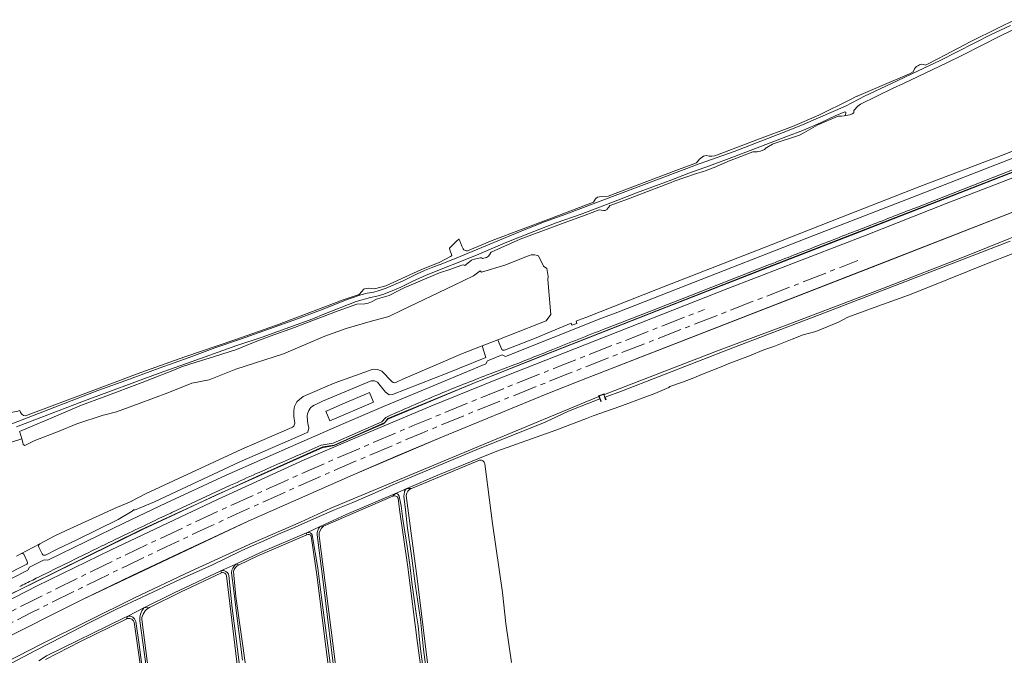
# Model space of a CAD drawing. Header units: metres. Extents: x 92650 to 117222, y 425801 to 461092.
# Tile 145 of 146: x 115754 to 116159, y 427469 to 427731. Entities that reach past the tile are written whole.
import ezdxf

# ---------------------------------------------------------------- set-up
doc = ezdxf.new("R2010")
doc.units = ezdxf.units.M
doc.linetypes.add('AM-AS-SO', pattern=[16, 10, -2, 2, -2])
for name, color, linetype, lineweight in [('B-WE-AM-AS_SPOOR_TREIN-G', 253, 'AM-AS-SO', 15), ('B-WE-GR-GRAS-GV', 253, 'CONTINUOUS', 15), ('B-WE-GR-GROENVOORZIENING-GV', 253, 'CONTINUOUS', 15), ('B-WE-IE-TERREINAFSCHEIDING_KUNSTMATIG_HEKWERK-G', 253, 'IE-TERREINAFSCHEIDING_KUNSTMATIG-SO', 15), ('B-WE-KW-KUNSTWERK_GELUIDSWERING_SCHERM-G', 253, 'CONTINUOUS', 15), ('B-WE-OG-TERREIN_OEVER-GV', 253, 'CONTINUOUS', 15), ('B-WE-OG-WATER-GV', 253, 'CONTINUOUS', 15), ('B-WE-OG-WEG-GV', 253, 'CONTINUOUS', 15), ('B-WE-VH-GESLOTENVERHARDING-GV', 253, 'CONTINUOUS', 15), ('B-WE-VH-HALFVERHARDING-GV', 253, 'CONTINUOUS', 15), ('B-WE-VH-ONVERHARD-GV', 253, 'CONTINUOUS', 15)]:
    doc.layers.add(name, color=color, linetype=linetype, lineweight=lineweight)
doc.linetypes.add('IE-TERREINAFSCHEIDING_KUNSTMATIG-SO', pattern='A,4,[82,NLCS.SHX,S=0.75,R=90,X=0,Y=0],4,-2', length=10)

msp = doc.modelspace()

# ---------------------------------------------------------------- linework, layer by layer
at = {"layer": 'B-WE-AM-AS_SPOOR_TREIN-G', "transparency": 33554687, "flags": 128}
for points in [[(111699.483, 427395.546), (111729.431, 427385.913), (112804.861, 427037.907), (112908.978, 427004.286), (112917.044, 427001.741), (112985.209, 426979.608), (113017.844, 426969.128), (113053.799, 426957.763), (113076.59, 426950.793), (113101.8, 426943.381), (113125.813, 426936.477), (113135.774, 426933.685), (113153.614, 426928.857), (113183.137, 426921.118), (113198.047, 426917.301), (113214.291, 426913.332), (113240.601, 426907.152), (113263.638, 426901.964), (113279.689, 426898.468), (113302.617, 426893.685), (113327.18, 426888.848), (113353.928, 426883.697), (113363.984, 426881.89), (113376.232, 426879.739), (113402.415, 426875.351), (113430.681, 426870.969), (113442.992, 426869.177), (113460.008, 426866.76), (113487.354, 426863.155), (113501.87, 426861.342), (113526.256, 426858.519), (113547.931, 426856.163), (113570.771, 426853.958), (113589.055, 426852.333), (113607.69, 426850.806), (113628.317, 426849.278), (113645.983, 426848.124), (113666.986, 426846.883), (113689.998, 426845.732), (113716.165, 426844.698), (113727.361, 426844.356), (113752.532, 426843.712), (113775.793, 426843.369), (113797.587, 426843.23), (113829.739, 426843.465), (113845.789, 426843.678), (113861.239, 426843.986), (113884.387, 426844.65), (113911.064, 426845.706), (113940.081, 426847.03), (113984.131, 426849.481), (113991.357, 426850), (114315.135, 426869.272), (114339.318, 426870.602), (114367.423, 426872.367), (114399.458, 426874.536), (114412.66, 426875.556), (114438.815, 426877.641), (114451.345, 426878.748), (114478.566, 426881.421), (114497.3, 426883.459), (114525.185, 426886.936), (114543.938, 426889.51), (114563.937, 426892.514), (114579.941, 426895.15), (114602.646, 426899.093), (114621.898, 426902.713), (114640.176, 426906.313), (114660.988, 426910.645), (114686.397, 426916.383), (114714.474, 426923.091), (114743.965, 426930.738), (114764.936, 426936.566), (114787.464, 426943.082), (114818.673, 426952.667), (114835.404, 426958.131), (114857.42, 426965.534), (114875.96, 426972.027), (114898.606, 426980.337), (114907.122, 426983.521), (114942.888, 426997.497), (114968.943, 427008.378), (114987.098, 427016.256), (115005.199, 427024.306), (115024.446, 427033.208), (115046.83, 427043.873), (115057.294, 427049.017), (115084.495, 427062.777), (115091.361, 427066.36), (115116.054, 427079.526), (115141.36, 427093.6), (115156.689, 427102.379), (115165.094, 427107.293), (115177.175, 427114.466), (115196.602, 427126.296), (115216.359, 427138.696), (115237.391, 427152.291), (115257.702, 427165.811), (115280.215, 427181.2), (115300.901, 427195.618), (115321.022, 427209.863), (115432.763, 427290.215), (115440.768, 427295.883), (115449.234, 427301.835), (115471.874, 427317.458), (115492.455, 427331.346), (115510.31, 427343.18), (115525.502, 427353.072), (115552.371, 427370.178), (115579.43, 427386.977), (115607.971, 427404.141), (115624.196, 427413.648), (115646.336, 427426.396), (115666.835, 427437.918), (115686.379, 427448.756), (115704.96, 427458.759), (115725.44, 427469.571), (115742.137, 427478.221), (115758.8, 427486.728), (115779.345, 427496.923), (115798.608, 427506.295), (115814.199, 427513.755), (115831.49, 427521.861), (115844.85, 427528.016), (115859.619, 427534.681), (115879.159, 427543.35), (115893.364, 427549.531), (115919.359, 427560.585), (115940.628, 427569.371), (115979, 427584.761), (116028.463, 427604.166), (116098.773, 427631.574)], [(111701.1, 427399.437), (112937.096, 426999.53), (113024.665, 426971.302), (113062.185, 426959.557), (113077.296, 426954.917), (113094.999, 426949.645), (113124.038, 426941.283), (113146.323, 426935.124), (113171.08, 426928.509), (113196.837, 426921.928), (113205.62, 426919.76), (113235.659, 426912.586), (113252.611, 426908.684), (113278.355, 426903.048), (113306.131, 426897.245), (113333.273, 426891.937), (113356.655, 426887.587), (113402.187, 426879.685), (113450.413, 426872.371), (113478.768, 426868.499), (113491.796, 426866.796), (113506.104, 426865.046), (113526.682, 426862.672), (113563.387, 426858.868), (113587.221, 426856.7), (113610.706, 426854.791), (113622.764, 426853.895), (113649.433, 426852.111), (113672.253, 426850.793), (113696.949, 426849.631), (113732.516, 426848.411), (113758.576, 426847.804), (113798.265, 426847.457), (113812.753, 426847.472), (113839.264, 426847.712), (113866.215, 426848.238), (113878.212, 426848.631), (113930.114, 426850.793), (113992.263, 426854.202), (114285.473, 426871.707), (114314.692, 426873.562), (114327.037, 426874.193), (114375.652, 426877.266), (114415.041, 426880.014), (114440.79, 426882.119), (114462.699, 426884.129), (114486.07, 426886.526), (114506.655, 426888.905), (114525.167, 426891.23), (114547.07, 426894.264), (114568.83, 426897.614), (114590.662, 426901.262), (114621.317, 426906.804), (114643.486, 426911.216), (114668.486, 426916.565), (114681.418, 426919.499), (114701.607, 426924.239), (114734.905, 426932.637), (114756.28, 426938.423), (114770.903, 426942.548), (114790.264, 426948.254), (114806.01, 426953.036), (114831.902, 426961.245), (114839.355, 426963.729), (114846.497, 426966.217), (114852.5, 426968.126), (114877.856, 426977.14), (114892.894, 426982.661), (114897.518, 426984.288), (114924.093, 426994.486), (114949.692, 427004.841), (114962.978, 427010.39), (114990.365, 427022.266), (115014.002, 427032.961), (115026.186, 427038.637), (115048.123, 427049.176), (115059.037, 427054.56), (115073.765, 427062.001), (115087.392, 427069.034), (115099.65, 427075.505), (115125.64, 427089.621), (115139.372, 427097.324), (115154.573, 427106.03), (115165.857, 427112.617), (115185.955, 427124.696), (115198.431, 427132.357), (115222.338, 427147.512), (115244.979, 427162.371), (115267.203, 427177.349), (115289.828, 427192.984), (115299.593, 427199.833), (115324.587, 427217.589), (115435.804, 427297.423), (115465.834, 427318.333), (115482.224, 427329.5), (115493.269, 427336.855), (115533.14, 427362.932), (115565.2, 427383.133), (115594.042, 427400.721), (115618.184, 427415.036), (115646.529, 427431.369), (115672.366, 427445.84), (115684.477, 427452.503), (115703.395, 427462.714), (115718.562, 427470.74), (115739.168, 427481.446), (115758.878, 427491.47), (115788.333, 427506.027), (115806.425, 427514.738), (115835.862, 427528.527), (115860.945, 427539.888), (115882.786, 427549.543), (115916.541, 427563.965), (115952.829, 427578.849), (115977.374, 427588.639), (116035.611, 427611.427)]]:
    msp.add_lwpolyline(points, dxfattribs=at)
at = {"layer": 'B-WE-GR-GRAS-GV', "transparency": 33554687, "flags": 128}
for points in [[(116193.55, 427680.093), (116058.833, 427627.675), (115972.935, 427593.996), (115941.734, 427581.462), (115905.388, 427566.52), (115904.126, 427564.955), (115883.297, 427555.642), (115878.683, 427554.948), (115852.999, 427543.412), (115803.793, 427520.792), (115746.904, 427492.705), (115720.684, 427479.079), (115699.44, 427467.965), (115675.079, 427454.678), (115652.231, 427442.046), (115642.949, 427436.783), (115619.971, 427423.459), (115596.164, 427409.313), (115566.713, 427391.521), (115537.679, 427373.337)], [(115545.574, 427376.308), (115569.836, 427391.422), (115591.871, 427404.858), (115613.516, 427417.573), (115648.427, 427437.878), (115669.412, 427449.441), (115709.062, 427470.951), (115761.158, 427497.777), (115791.633, 427512.582), (115835.272, 427533.281), (115871.016, 427549.577), (115890.84, 427558.122), (115923.047, 427571.625), (115949.745, 427582.433), (115986.356, 427596.951), (116045.296, 427620.091), (116102.15, 427642.068), (116135.044, 427655.091), (116155.27, 427662.835), (116193.317, 427677.566)], [(116173.958, 427656.025), (115985.049, 427582.338), (115970.47, 427576.548), (115927.843, 427559.067), (115891.113, 427543.464), (115847.976, 427524.366), (115779.748, 427492.092), (115742.824, 427473.547), (115696.388, 427449.061), (115652.204, 427424.598), (115615.726, 427403.506), (115565.139, 427372.759), (115515.181, 427340.899)], [(115743.523, 427463.811), (115763.136, 427473.9), (115801.243, 427492.813), (115824.334, 427503.744), (115849.812, 427515.361), (115869.478, 427523.978), (115881.938, 427529.704), (115945.972, 427556.491), (115992.207, 427575.671), (115992.106, 427575.963), (115994.345, 427576.74), (115994.444, 427576.455), (116041.61, 427594.647), (116069.666, 427605.065), (116108.619, 427619.927), (116143.759, 427633.663), (116178.483, 427647.666)], [(115752.68, 427510), (115754.496, 427510.947), (115762.228, 427515.02), (115768.203, 427518.188), (115773.109, 427520.5), (115793.258, 427529.656), (115794.164, 427530.063), (115799.117, 427532.125), (115800.047, 427532.5), (115800.008, 427532.594), (115805.961, 427535.781), (115845.328, 427554), (115865.945, 427562.906), (115866.164, 427563), (115866.789, 427563.469), (115867.086, 427564.656), (115866.664, 427567.344), (115866.766, 427569.844), (115867.047, 427571.531), (115867.93, 427573.406), (115869.086, 427574.375), (115870.531, 427575.563), (115883.266, 427581.156), (115898.898, 427586.719), (115899.883, 427586.906), (115901.148, 427586.75), (115902.93, 427586.094), (115907.047, 427581.813), (115907.555, 427581.375), (115908.242, 427581.313), (115909.172, 427581.719), (115911.547, 427582.719), (115936.156, 427593.281), (115944.211, 427596.438), (115950.625, 427598.938), (115967.297, 427605.469), (115970.575, 427606.745), (115972.385, 427609.325), (115972.328, 427610.938), (115971.227, 427623.813), (115971.336, 427624.938), (115970.789, 427628.25), (115969.387, 427629.209), (115967.315, 427633.504)], [(115963.634, 427633.691), (115961.689, 427632.967), (115953.977, 427629.794), (115943.93, 427626.826)], [(115943.33, 427627.334), (115940.672, 427625.205), (115932.637, 427621.406), (115910.872, 427611.007), (115905.757, 427608.481), (115898.127, 427606.468), (115888.283, 427603.567), (115879.42, 427600.487), (115862.537, 427593.14), (115842.875, 427586.888), (115831.956, 427582.435), (115824.743, 427581.092), (115814.832, 427577.142), (115803.115, 427572.765), (115793.771, 427569.253), (115788.977, 427568.044), (115788.25, 427567.984), (115777.499, 427564.39), (115770.229, 427561.332), (115760.127, 427557.526), (115756.012, 427555.533), (115755.43, 427555.938), (115755.227, 427556.672), (115754.803, 427558.208), (115750.194, 427556.699)], [(115943.155, 427549.368), (115915.188, 427537.796)], [(115956.226, 427466.194), (115953.985, 427482.175), (115952.527, 427494.934), (115948.469, 427523.32), (115945.244, 427547.912)], [(115907.429, 427534.6), (115878.919, 427522.251)], [(115977.227, 427021.489), (115973.867, 427043.563), (115970.711, 427067.75), (115966.713, 427094.661), (115963.641, 427120.418), (115961.078, 427138.875), (115959.328, 427150.656), (115958.707, 427161.146), (115957.198, 427172.355), (115954.305, 427194.281), (115951.756, 427216.937), (115948.305, 427243.25), (115943.73, 427277.442), (115939.945, 427309.531), (115936.211, 427334.906), (115931.874, 427364.281), (115929.016, 427390.594), (115925.091, 427419.473), (115921.096, 427448.081), (115917.602, 427474.156), (115913.56, 427505.411), (115910.242, 427529.188), (115909.576, 427533.864)], [(115912.985, 427534.837), (115917.555, 427499.669), (115921.626, 427467.108), (115927.212, 427425.973), (115932.245, 427388.849), (115936.971, 427351.994), (115941.755, 427317.159), (115945.855, 427282.306), (115950.451, 427245.694), (115955.371, 427211.569), (115960.455, 427170.502), (115966.274, 427123.765), (115970.617, 427087.563), (115975.375, 427050.823), (115979.472, 427022.969), (115979.643, 427021.717)], [(115872.095, 427518.777), (115851.966, 427510.027), (115844.176, 427506.435)], [(115939.251, 427017.469), (115937.918, 427026.465), (115934.501, 427054.812), (115931.977, 427075.757), (115928.974, 427098.444), (115925.657, 427119.558), (115923.719, 427135.25), (115917.733, 427183.741), (115910.041, 427239.941), (115904.084, 427285.466), (115899.412, 427322.22), (115897.51, 427336.44), (115895.399, 427351.681), (115894.746, 427357.843), (115893.898, 427363.09), (115893.058, 427366.591), (115891.052, 427382.777), (115888.615, 427404.457), (115884.677, 427433.185), (115882.343, 427453.601), (115879.514, 427475.828), (115876.271, 427501.318), (115873.853, 427518.146)], [(115877.165, 427518.349), (115879.618, 427498.962), (115882.087, 427479.444), (115884.424, 427460.975), (115887.271, 427439.53), (115891.17, 427410.165), (115895.091, 427382.684), (115898.672, 427355.156), (115902.879, 427322.803), (115905.77, 427300.576), (115908.556, 427276.551), (115913.095, 427243.323), (115916.805, 427213.798), (115921.557, 427181.991), (115926.698, 427143.47), (115929.967, 427118.973), (115933.822, 427087.688), (115939.977, 427039.78), (115942.081, 427017.856)], [(115837.015, 427503.099), (115820.125, 427495.138), (115807.296, 427488.856)], [(115902.234, 427015.618), (115899.656, 427036.844), (115896.609, 427061.469), (115893.602, 427086.625), (115891.078, 427102.875), (115888.5, 427119.969), (115887.188, 427133.719), (115885.156, 427150), (115881.992, 427170.656), (115880.523, 427181.625), (115876.994, 427208.596), (115873.148, 427239.5), (115869.034, 427270.143), (115864.932, 427300.167), (115861.383, 427329.469), (115857.611, 427357.061), (115854.541, 427380.629), (115851.052, 427407.734), (115847.643, 427432.874), (115843.232, 427466.48), (115840.383, 427490.469), (115838.966, 427501.899)], [(115841.931, 427503.592), (115842.906, 427493.406), (115847.082, 427463.296), (115850.949, 427433.648), (115855.414, 427401.156), (115856.999, 427386.492), (115860.328, 427362.438), (115862.119, 427348.864), (115865.604, 427319.898), (115869.349, 427287.964), (115873.22, 427260.908), (115877.493, 427226.147), (115880.863, 427197.945), (115884.68, 427172.75), (115888.594, 427144.969), (115890.586, 427133.938), (115891.008, 427124.5), (115895.514, 427092.928), (115898.969, 427063.625), (115902.309, 427038.265), (115904.982, 427015.907)], [(115797.807, 427484.061), (115778.942, 427474.781), (115764.625, 427467.466)], [(115802.409, 427119.1), (115809.982, 427119.99), (115812.532, 427116.435), (115847.346, 427120.348), (115846.805, 427124.765), (115845.079, 427137.012), (115843.524, 427150.357), (115837.331, 427197.546), (115831.678, 427240.624), (115828.41, 427267.798), (115823.583, 427306.252), (115819.976, 427334.986), (115814.149, 427381.399), (115811.09, 427405.768), (115807.189, 427436.847), (115803.706, 427464.591), (115801.052, 427482.839)], [(115804.153, 427483.898), (115807.553, 427458.418), (115814.566, 427405.863), (115818.667, 427374.57), (115822.643, 427342.156), (115826.364, 427311.833), (115830.638, 427276.989), (115834.175, 427248.166), (115836.885, 427226.072), (115839.272, 427210.067), (115842.452, 427188.746), (115846.393, 427157.411), (115850.734, 427127.006), (115853.895, 427098.505), (115857.29, 427067.894), (115860.178, 427046.992), (115864.192, 427012.591)]]:
    msp.add_lwpolyline(points, dxfattribs=at)
at = {"layer": 'B-WE-GR-GRAS-GV', "transparency": 33554687}
for points in [[(115966.34, 427633.838, 0.1400474), (115963.634, 427633.691)], [(115967.315, 427633.504, 0.0530776), (115966.34, 427633.838)], [(115943.93, 427626.826, -0.1925716), (115943.33, 427627.334)], [(115945.244, 427547.912, 0.4420894), (115943.155, 427549.368)], [(115915.188, 427537.796, 0.3301169), (115912.985, 427534.837)], [(115909.576, 427533.864, 0.3782941), (115907.429, 427534.6)], [(115878.919, 427522.251, 0.2835248), (115877.165, 427518.349)], [(115873.853, 427518.146, 0.3940644), (115872.095, 427518.777)], [(115844.176, 427506.435, 0.2338868), (115841.931, 427503.592)], [(115838.966, 427501.899, 0.4800503), (115837.015, 427503.099)], [(115807.296, 427488.856, 0.2522246), (115804.153, 427483.898)], [(115801.052, 427482.839, 0.4505841), (115797.807, 427484.061)]]:
    msp.add_lwpolyline(points, format="xyb", dxfattribs=at)
at = {"layer": 'B-WE-GR-GROENVOORZIENING-GV', "transparency": 33554687, "flags": 128}
for points in [[(115738.826, 427559.869), (115754.977, 427565.992), (115786.104, 427578.061), (115797.607, 427582.163), (115811.353, 427587.295), (115823.611, 427591.606), (115834.636, 427595.775), (115844.77, 427599.172), (115868.223, 427607.541), (115877.751, 427611.158), (115889.073, 427615.607), (115891.967, 427616.595), (115892.628, 427616.915), (115894.344, 427617.519), (115896.879, 427618.111), (115899.601, 427618.535), (115901.465, 427619.068), (115904.708, 427620.218), (115911.658, 427623.231), (115917.464, 427626.139), (115920.415, 427627.452), (115923.931, 427628.886), (115928.049, 427630.341), (115935.081, 427633.182), (115961.219, 427644.104), (115969.866, 427647.429), (115978.623, 427650.603), (116000, 427658.689), (116033.388, 427671.319), (116047.796, 427676.483), (116067.943, 427684.204), (116076.005, 427687.453), (116082.588, 427690.219), (116093.615, 427695.134), (116101.386, 427699.152), (116112.499, 427704.466), (116125.792, 427710.664), (116132.511, 427713.923), (116153.591, 427724.561), (116161.479, 427728.326)], [(116163.314, 427730.657), (116156.586, 427727.314), (116144.883, 427721.5), (116134.71, 427716.22), (116131.57, 427714.591), (116126.578, 427712), (116125.813, 427712.25), (116124.945, 427712.313), (116124.664, 427712.25), (116124.563, 427712.219), (116124.039, 427712.125), (116123.672, 427711.875), (116122.898, 427711.344), (116122.477, 427710.938), (116122.047, 427710.5), (116121.891, 427710.131), (116121.492, 427709.188), (116119.945, 427708.406), (116107.823, 427703.211), (116099.096, 427699.471), (116098.508, 427699.219), (116098.328, 427699.125), (116095.367, 427697.75), (116082.606, 427691.345), (116071.826, 427686.686), (116057.11, 427681.165), (116040.945, 427675.101)], [(116221.372, 427700.092), (116215.078, 427697.063), (116179.094, 427683.25), (116158.891, 427675.188), (116124.227, 427661.969), (116091.281, 427649.094), (116063.07, 427638.094), (116016.344, 427619.781), (115986.866, 427608.089), (115983.789, 427607.031), (115982.797, 427606.611), (115983.151, 427605.685), (115981.124, 427604.909), (115980.797, 427605.766)], [(116237.107, 427697.966), (116212.258, 427688.365), (116181.518, 427676.347), (116173.49, 427673.21), (116165.462, 427670.075), (116122.522, 427653.312)], [(115537.679, 427373.337), (115566.713, 427391.521), (115596.164, 427409.313), (115619.971, 427423.459), (115642.949, 427436.783), (115652.231, 427442.046), (115675.079, 427454.678), (115699.44, 427467.965), (115720.684, 427479.079), (115746.904, 427492.705), (115803.793, 427520.792), (115852.999, 427543.412), (115878.683, 427554.948), (115883.297, 427555.642), (115904.126, 427564.955), (115905.388, 427566.52), (115941.734, 427581.462), (115972.935, 427593.996), (116058.833, 427627.675), (116193.55, 427680.093)], [(116036.363, 427674.804), (116035.167, 427674.515), (116033.526, 427673.249), (116032.359, 427671.73), (116023.784, 427668.612), (115995.966, 427658.031), (115993.268, 427657.969), (115991.68, 427657.655), (115990.788, 427656.915), (115989.95, 427655.566), (115971.56, 427648.598), (115948.316, 427639.79), (115938.2, 427635.531)], [(115732.229, 427491.395), (115757.301, 427504.134), (115758.066, 427505.476), (115764, 427508.434), (115765.573, 427508.306), (115797.014, 427523.589), (115814.139, 427531.751), (115838.888, 427543.21), (115868.737, 427556.465), (115886.341, 427564.163), (115903.619, 427571.537), (115927.311, 427581.435), (115945.757, 427589.1), (115946.315, 427590.254), (115952.464, 427592.828), (115953.791, 427592.126), (115993.022, 427607.654), (116000, 427610.377), (116024.783, 427620.046), (116080.932, 427641.974), (116120.886, 427657.504), (116163.826, 427674.267)], [(115936.313, 427636.317), (115935.805, 427637.546), (115934.945, 427639.625), (115934.727, 427640.156), (115934.648, 427640.344), (115934.583, 427640.43), (115934.542, 427640.39), (115933.661, 427639.541), (115930.703, 427636.688), (115930.946, 427635.95), (115931.697, 427633.669), (115931.742, 427633.531), (115931.58, 427633.461), (115931.164, 427633.281), (115926.445, 427630.69), (115919.249, 427627.842), (115904.628, 427621.162), (115899.877, 427619.946), (115897.412, 427620.174), (115895.842, 427619.982), (115895.469, 427619.726), (115893.629, 427617.549), (115887.077, 427615.421), (115859.559, 427605.031), (115842.502, 427598.913), (115821.898, 427591.946), (115803.754, 427585.484), (115788.892, 427579.885), (115756.31, 427567.609)], [(116062.437, 427629.922), (116026.42, 427615.854), (116020.454, 427613.526), (116014.487, 427611.198), (116000, 427605.546), (115994.678, 427603.47)], [(115980.797, 427605.766), (115972.594, 427602.344), (115965.648, 427599.469), (115953.384, 427594.703)], [(115952.093, 427595.264), (115950.625, 427598.938), (115944.211, 427596.438), (115945.75, 427591.688), (115929.758, 427585.281), (115907.367, 427576.406), (115905.906, 427576.281), (115904.281, 427577.594), (115904.008, 427577.938), (115903.383, 427578.719), (115902.758, 427579.5), (115901.148, 427581.5), (115899.883, 427582.125), (115898.523, 427582.031), (115878.469, 427573.719), (115875.753, 427572.365)], [(115955.447, 427587.942), (115954.693, 427587.654), (115947.484, 427584.944)], [(115754.015, 427569.837), (115753.223, 427569.656), (115749.712, 427568.857), (115748.863, 427568.663), (115748.584, 427568.6)], [(115872.255, 427567.653), (115872.32, 427565.563), (115872.547, 427564.563), (115872.953, 427562.781), (115872.492, 427561), (115870.688, 427560.094), (115844.484, 427548.688), (115809.461, 427532.313), (115801.172, 427528.875), (115801.047, 427529.094), (115800.25, 427528.5), (115794.492, 427525.031), (115777.422, 427516.719), (115769.313, 427512.781), (115764.551, 427510.414)], [(115905.354, 427567.385), (115904.527, 427567.029), (115902.951, 427565.254), (115882.92, 427556.455)], [(115882.92, 427556.455), (115877.99, 427555.604), (115870.563, 427552.352)], [(115840.714, 427539.097), (115828.625, 427533.501), (115816.537, 427527.905), (115816.075, 427527.689)], [(115762.228, 427515.02), (115754.496, 427510.947)], [(115763.21, 427510.863), (115761.802, 427513.69)], [(115755.871, 427510.468), (115757.086, 427507.75)], [(115756.619, 427506.447), (115738.992, 427497.656), (115690.805, 427472.625), (115642.703, 427445.719), (115629.019, 427437.941)]]:
    msp.add_lwpolyline(points, dxfattribs=at)
at = {"layer": 'B-WE-GR-GROENVOORZIENING-GV', "transparency": 33554687}
for points in [[(116040.945, 427675.101, -0.1935907), (116036.363, 427674.804)], [(116122.522, 427653.312, -0.000546), (116102.546, 427645.547)], [(116102.546, 427645.547, 0.0006499), (116082.569, 427637.782)], [(115938.2, 427635.531, -0.2471212), (115936.313, 427636.317)], [(116082.569, 427637.782, 0.0002061), (116062.437, 427629.922)], [(115994.678, 427603.47, 0.0026151), (115973.29, 427594.992)], [(115953.384, 427594.703, -0.4113814), (115952.093, 427595.264)], [(115973.29, 427594.992, -0.0031552), (115955.447, 427587.942)], [(115947.484, 427584.944, 0.0087989), (115928.042, 427577.235)], [(115928.042, 427577.235, 0.0073897), (115905.354, 427567.385)], [(115756.31, 427567.609, -0.3163823), (115754.015, 427569.837)], [(115875.753, 427572.365, 0.3069317), (115872.255, 427567.653)], [(115870.563, 427552.352, 0.0021266), (115851.283, 427543.889)], [(115851.283, 427543.889, 0.0039724), (115840.714, 427539.097)], [(115816.075, 427527.689, 0.0008855), (115808.795, 427524.235)], [(115808.795, 427524.235, 0.0006146), (115798.95, 427519.527)], [(115798.95, 427519.527, 0.0020369), (115782.352, 427511.479)], [(115761.802, 427513.69, -0.4076055), (115762.228, 427515.02)], [(115754.496, 427510.947, -0.4326648), (115755.871, 427510.468)], [(115782.352, 427511.479, 0.0014463), (115759.339, 427500.122)], [(115764.551, 427510.414, -0.4136845), (115763.21, 427510.863)], [(115757.086, 427507.75, -0.401273), (115756.619, 427506.447)], [(115759.339, 427500.122, 0.0020821), (115753.965, 427497.421)]]:
    msp.add_lwpolyline(points, format="xyb", dxfattribs=at)
at = {"layer": 'B-WE-GR-GROENVOORZIENING-GV', "transparency": 33554687, "flags": 128}
msp.add_lwpolyline([(115886.943, 427572.569), (115888.519, 427573.248), (115896.595, 427576.725), (115897.835, 427577.258), (115899.531, 427573.309), (115881.587, 427565.582), (115879.89, 427569.533), (115880.441, 427569.77)], close=True, dxfattribs=at)
at = {"layer": 'B-WE-IE-TERREINAFSCHEIDING_KUNSTMATIG_HEKWERK-G', "transparency": 33554687, "flags": 128}
msp.add_lwpolyline([(116280.208, 427710.789), (116277.857, 427710.883), (116275.459, 427710.787), (116272.909, 427710.631), (116270.448, 427710.127), (116265.504, 427708.742), (116262.564, 427707.524), (116236.455, 427696.605), (116228.527, 427693.598), (116191.81, 427679.291), (116176.64, 427673.357), (116154.548, 427664.764), (116132.08, 427656.021), (116100.326, 427643.691), (116061.808, 427628.722), (116020.045, 427612.343), (115981.18, 427597.13), (115973.596, 427594.111), (115968.692, 427592.21), (115941.734, 427581.462), (115905.35, 427566.334), (115904.126, 427564.955), (115903.587, 427564.423), (115893.769, 427560.087), (115883.248, 427555.462), (115878.336, 427554.563), (115860.43, 427546.561), (115849.484, 427541.645), (115834.635, 427535.004), (115818.373, 427527.359), (115804.82, 427520.977), (115746.904, 427492.705), (115720.684, 427479.079), (115704.923, 427470.747), (115699.44, 427467.965), (115683.551, 427459.216), (115669.396, 427451.454), (115652.231, 427442.046), (115645.3, 427438.046), (115619.971, 427423.459), (115597.362, 427410.156), (115583.067, 427401.529), (115566.713, 427391.521), (115563.825, 427389.811), (115536.707, 427372.89), (115521.195, 427362.971), (115505.422, 427352.589), (115484.52, 427338.789), (115481.396, 427336.615), (115460.976, 427322.793), (115450.864, 427315.858), (115444.316, 427311.456), (115430.282, 427301.466), (115425.674, 427298.149), (115400.819, 427280.614), (115383.949, 427268.463), (115345.827, 427240.952), (115330.672, 427229.895), (115315.102, 427218.766), (115294.689, 427204.444), (115267.311, 427185.396), (115247.86, 427172.128), (115209.187, 427146.777), (115195.663, 427138.393), (115160.794, 427117.29), (115124.028, 427096.445), (115111.107, 427089.257), (115079.365, 427072.36), (115077.442, 427071.314), (115069.253, 427067.074), (115031.033, 427048.242), (115011.419, 427039.178), (114996.346, 427032.313), (114981.57, 427025.576), (114967.866, 427019.625), (114955.528, 427014.407), (114938.032, 427006.964), (114933.041, 427003.699), (114928.331, 427001.312), (114923.854, 426999.436), (114919.047, 426997.787), (114907.5, 426995.611), (114884.658, 426987.26), (114879.562, 426984.854), (114877.084, 426983.457), (114872.487, 426980.073), (114870.439, 426978.4)], dxfattribs=at)
at = {"layer": 'B-WE-KW-KUNSTWERK_GELUIDSWERING_SCHERM-G', "transparency": 33554687, "flags": 128}
msp.add_lwpolyline([(115515.181, 427340.899), (115565.139, 427372.759), (115615.726, 427403.506), (115652.204, 427424.598), (115696.388, 427449.061), (115742.824, 427473.547), (115779.748, 427492.092), (115800.287, 427502.015), (115821.701, 427512.183), (115847.976, 427524.366), (115891.113, 427543.464), (115909.539, 427551.415), (115927.843, 427559.067), (115970.47, 427576.548), (115985.049, 427582.338), (116104.582, 427628.809), (116173.958, 427656.025)], dxfattribs=at)
at = {"layer": 'B-WE-OG-TERREIN_OEVER-GV', "transparency": 33554687, "flags": 128}
for points in [[(115750.815, 427466.108), (115760.431, 427471.086), (115771.679, 427476.908), (115782.545, 427482.533), (115793.808, 427488.187), (115804.396, 427493.067), (115820.13, 427500.504), (115833.322, 427506.434), (115845.128, 427512.137), (115849.286, 427513.996), (115854.448, 427516.304), (115860.424, 427518.976), (115867.565, 427521.959), (115875.916, 427525.727), (115883.447, 427528.953), (115891.042, 427532.026), (115900.219, 427536.057), (115907.5, 427539.256), (115941.765, 427553.727), (115970.058, 427565.043), (115979.75, 427569.545), (115992.572, 427574.62), (115992.207, 427575.671), (115945.972, 427556.491), (115881.938, 427529.704), (115869.478, 427523.978), (115849.812, 427515.361), (115824.334, 427503.744), (115801.243, 427492.813), (115763.136, 427473.9), (115743.523, 427463.811)], [(115915.188, 427537.796), (115913.145, 427537.777)], [(115908.507, 427535.696), (115907.429, 427534.6)], [(115909.576, 427533.864), (115910.242, 427529.188), (115913.56, 427505.411), (115917.602, 427474.156), (115921.096, 427448.081), (115925.091, 427419.473), (115929.016, 427390.594), (115931.874, 427364.281), (115936.211, 427334.906), (115939.945, 427309.531), (115943.73, 427277.442), (115948.305, 427243.25), (115951.756, 427216.937), (115954.305, 427194.281), (115957.198, 427172.355), (115958.707, 427161.146), (115959.328, 427150.656), (115961.078, 427138.875), (115963.641, 427120.418), (115966.713, 427094.661), (115970.711, 427067.75), (115973.867, 427043.563), (115977.227, 427021.489)], [(115919.668, 427465.671), (115918.879, 427471.864), (115918.406, 427475.572), (115917.884, 427481.32), (115917.188, 427485.438), (115916.28, 427492.218), (115915.348, 427498.178), (115914.378, 427506.364), (115913.321, 427513.916), (115912.336, 427519.971), (115911.605, 427525.188), (115910.846, 427530.6), (115910.039, 427534.623)], [(115912.182, 427536.268), (115912.029, 427534.622), (115912.621, 427528.972), (115913.41, 427521.451), (115915.323, 427509.17), (115916.824, 427497.608), (115918.848, 427483.827), (115920.045, 427471.59), (115922.177, 427456.176)], [(115979.643, 427021.717), (115979.472, 427022.969), (115975.375, 427050.823), (115970.617, 427087.563), (115966.274, 427123.765), (115960.455, 427170.502), (115955.371, 427211.569), (115950.451, 427245.694), (115945.855, 427282.306), (115941.755, 427317.159), (115936.971, 427351.994), (115932.245, 427388.849), (115927.212, 427425.973), (115921.626, 427467.108), (115917.555, 427499.669), (115912.985, 427534.837)], [(115878.919, 427522.251), (115877.539, 427522.165)], [(115872.321, 427519.684), (115871.884, 427519.476), (115872.095, 427518.777)], [(115873.853, 427518.146), (115876.271, 427501.318), (115879.514, 427475.828), (115882.343, 427453.601), (115884.677, 427433.185), (115888.615, 427404.457), (115891.052, 427382.777), (115893.058, 427366.591), (115893.898, 427363.09), (115894.746, 427357.843), (115895.399, 427351.681), (115897.51, 427336.44), (115899.412, 427322.22), (115904.084, 427285.466), (115910.041, 427239.941), (115917.733, 427183.741), (115923.719, 427135.25), (115925.657, 427119.558), (115928.974, 427098.444), (115931.977, 427075.757), (115934.501, 427054.812), (115937.918, 427026.465), (115939.251, 427017.469)], [(115882.109, 427462.792), (115878.127, 427492.864), (115876.566, 427505.057), (115874.309, 427518.717)], [(115876.297, 427518.719), (115879.025, 427497.123), (115883.651, 427460.207), (115889.018, 427420.614), (115893.398, 427389.375), (115898.391, 427350.875), (115903.297, 427312.969), (115907.469, 427277.938), (115911.82, 427244.531), (115916.544, 427210.333), (115920.805, 427179.188), (115924.002, 427155.055), (115925.345, 427145.844), (115926.042, 427140.401), (115926.977, 427132.781), (115927.956, 427124.172), (115932.07, 427093.428), (115936.009, 427062.564), (115939.531, 427035.444), (115941.317, 427017.618)], [(115942.081, 427017.856), (115939.977, 427039.78), (115933.822, 427087.688), (115929.967, 427118.973), (115926.698, 427143.47), (115921.557, 427181.991), (115916.805, 427213.798), (115913.095, 427243.323), (115908.556, 427276.551), (115905.77, 427300.576), (115902.879, 427322.803), (115898.672, 427355.156), (115895.091, 427382.684), (115891.17, 427410.165), (115887.271, 427439.53), (115884.424, 427460.975), (115882.087, 427479.444), (115879.618, 427498.962), (115877.165, 427518.349)], [(115844.176, 427506.435), (115842.838, 427506.586)], [(115836.678, 427503.897), (115837.015, 427503.099)], [(115838.966, 427501.899), (115840.383, 427490.469), (115843.232, 427466.48), (115847.643, 427432.874), (115851.052, 427407.734), (115854.541, 427380.629), (115857.611, 427357.061), (115861.383, 427329.469), (115864.932, 427300.167), (115869.034, 427270.143), (115873.148, 427239.5), (115876.994, 427208.596), (115880.523, 427181.625), (115881.992, 427170.656), (115885.156, 427150), (115887.188, 427133.719), (115888.5, 427119.969), (115891.078, 427102.875), (115893.602, 427086.625), (115896.609, 427061.469), (115899.656, 427036.844), (115902.234, 427015.618)], [(115844.674, 427462.934), (115842.842, 427477.084), (115841.351, 427488.594), (115839.97, 427501.959)], [(115841.143, 427503.137), (115841.986, 427495.619), (115843.291, 427485.417), (115845.636, 427467.095)], [(115904.982, 427015.907), (115902.309, 427038.265), (115898.969, 427063.625), (115895.514, 427092.928), (115891.008, 427124.5), (115890.586, 427133.938), (115888.594, 427144.969), (115884.68, 427172.75), (115880.863, 427197.945), (115877.493, 427226.147), (115873.22, 427260.908), (115869.349, 427287.964), (115865.604, 427319.898), (115862.119, 427348.864), (115860.328, 427362.438), (115856.999, 427386.492), (115855.414, 427401.156), (115850.949, 427433.648), (115847.082, 427463.296), (115842.906, 427493.406), (115841.931, 427503.592)], [(115807.296, 427488.856), (115805.021, 427488.628)], [(115798.406, 427485.25), (115797.807, 427484.061)], [(115801.052, 427482.839), (115803.706, 427464.591), (115807.189, 427436.847), (115811.09, 427405.768), (115814.149, 427381.399), (115819.976, 427334.986), (115823.583, 427306.252), (115828.41, 427267.798), (115831.678, 427240.624), (115837.331, 427197.546), (115843.524, 427150.357), (115845.079, 427137.012), (115846.805, 427124.765), (115847.346, 427120.348), (115847.867, 427116.094), (115848.48, 427104.144), (115848.938, 427098.344), (115851.172, 427080.125), (115853.063, 427068.094), (115854.622, 427054.707), (115857.715, 427032.263), (115860.901, 427010.463), (115863.555, 427010.768)], [(115806.258, 427449.063), (115803.08, 427473.551), (115801.668, 427483.09)], [(115803.338, 427483.319), (115806.68, 427459.563), (115809.922, 427433.063), (115814.398, 427399.125), (115818.273, 427367.313), (115821.289, 427341.25), (115825.367, 427310.813), (115828.602, 427282.563), (115832.678, 427251.683), (115836.239, 427222.766), (115840.68, 427190.406), (115844.211, 427161.533), (115848.484, 427130.5), (115852.43, 427097.5), (115855.555, 427072.563), (115859.43, 427040.75), (115862.463, 427015.973), (115862.814, 427011.914)], [(115864.192, 427012.591), (115860.178, 427046.992), (115857.29, 427067.894), (115853.895, 427098.505), (115850.734, 427127.006), (115846.393, 427157.411), (115842.452, 427188.746), (115839.272, 427210.067), (115836.885, 427226.072), (115834.175, 427248.166), (115830.638, 427276.989), (115826.364, 427311.833), (115822.643, 427342.156), (115818.667, 427374.57), (115814.566, 427405.863), (115807.553, 427458.418), (115804.153, 427483.898)]]:
    msp.add_lwpolyline(points, dxfattribs=at)
at = {"layer": 'B-WE-OG-TERREIN_OEVER-GV', "transparency": 33554687}
for points in [[(115913.145, 427537.777, 0.2298198), (115912.182, 427536.268)], [(115912.985, 427534.837, -0.3301169), (115915.188, 427537.796)], [(115907.429, 427534.6, -0.3782941), (115909.576, 427533.864)], [(115910.039, 427534.623, 0.3896456), (115908.507, 427535.696)], [(115877.539, 427522.165, 0.1955038), (115876.297, 427518.719)], [(115877.165, 427518.349, -0.2835248), (115878.919, 427522.251)], [(115872.095, 427518.777, -0.3940644), (115873.853, 427518.146)], [(115874.309, 427518.717, 0.2941558), (115872.321, 427519.684)], [(115842.838, 427506.586, 0.2293723), (115841.143, 427503.137)], [(115841.931, 427503.592, -0.2338868), (115844.176, 427506.435)], [(115839.97, 427501.959, 0.4562274), (115836.678, 427503.897)], [(115837.015, 427503.099, -0.4800503), (115838.966, 427501.899)], [(115805.021, 427488.628, 0.184439), (115803.338, 427483.319)], [(115804.153, 427483.898, -0.2522246), (115807.296, 427488.856)], [(115797.807, 427484.061, -0.4505841), (115801.052, 427482.839)], [(115801.668, 427483.09, 0.4094716), (115798.406, 427485.25)]]:
    msp.add_lwpolyline(points, format="xyb", dxfattribs=at)
at = {"layer": 'B-WE-OG-WATER-GV', "transparency": 33554687, "flags": 128}
for points in [[(116161.3, 427639.569), (116084.979, 427610.006), (116047.935, 427595.981), (116001.439, 427577.874), (115994.818, 427575.376), (115995.171, 427574.36), (115994.972, 427574.291), (115994.216, 427576.472), (115994.003, 427576.399), (115992.585, 427575.907), (115992.373, 427575.833), (115993.139, 427573.626), (115992.941, 427573.557), (115992.572, 427574.62), (115979.75, 427569.545), (115970.058, 427565.043), (115941.765, 427553.727), (115907.5, 427539.256), (115900.219, 427536.057), (115891.042, 427532.026), (115883.447, 427528.953), (115875.916, 427525.727), (115867.565, 427521.959), (115860.424, 427518.976), (115854.448, 427516.304), (115849.286, 427513.996), (115845.128, 427512.137), (115833.322, 427506.434), (115820.13, 427500.504), (115804.396, 427493.067), (115793.808, 427488.187), (115782.545, 427482.533), (115771.679, 427476.908), (115760.431, 427471.086), (115750.815, 427466.108)], [(115913.145, 427537.777), (115925.984, 427543.25), (115943.073, 427550.233), (115950.198, 427553.191), (115974.496, 427561.77), (115987.151, 427566.574), (115989.906, 427567.719), (116000.875, 427571.563), (116015.258, 427576.906), (116020.999, 427579.397), (116021.391, 427579.792), (116026.528, 427581.57), (116031.291, 427583.246), (116034.871, 427584.747), (116042.505, 427587.844), (116045.437, 427589.001), (116054.169, 427592.363), (116060.097, 427594.852), (116064.106, 427596.234), (116071.671, 427599.243), (116076.286, 427600.991), (116081.398, 427602.402), (116090.781, 427606.264), (116094.531, 427608.219), (116105.492, 427612.25), (116119.501, 427617.253), (116127.477, 427620.512), (116151.586, 427630.257), (116162.233, 427634.327)], [(115913.145, 427537.777), (115908.507, 427535.696)], [(115877.539, 427522.165), (115888.27, 427527.023), (115908.507, 427535.696)], [(115910.039, 427534.623), (115910.846, 427530.6), (115911.605, 427525.188), (115912.336, 427519.971), (115913.321, 427513.916), (115914.378, 427506.364), (115915.348, 427498.178), (115916.28, 427492.218), (115917.188, 427485.438), (115917.884, 427481.32), (115918.406, 427475.572), (115918.879, 427471.864), (115919.668, 427465.671)], [(115922.177, 427456.176), (115920.045, 427471.59), (115918.848, 427483.827), (115916.824, 427497.608), (115915.323, 427509.17), (115913.41, 427521.451), (115912.621, 427528.972), (115912.029, 427534.622), (115912.182, 427536.268)], [(115877.539, 427522.165), (115872.321, 427519.684)], [(115842.838, 427506.586), (115853.055, 427511.438), (115871.884, 427519.476), (115872.321, 427519.684)], [(115874.309, 427518.717), (115876.566, 427505.057), (115878.127, 427492.864), (115882.109, 427462.792)], [(115941.317, 427017.618), (115939.531, 427035.444), (115936.009, 427062.564), (115932.07, 427093.428), (115927.956, 427124.172), (115926.977, 427132.781), (115926.042, 427140.401), (115925.345, 427145.844), (115924.002, 427155.055), (115920.805, 427179.188), (115916.544, 427210.333), (115911.82, 427244.531), (115907.469, 427277.938), (115903.297, 427312.969), (115898.391, 427350.875), (115893.398, 427389.375), (115889.018, 427420.614), (115883.651, 427460.207), (115879.025, 427497.123), (115876.297, 427518.719)], [(115842.838, 427506.586), (115836.678, 427503.897)], [(115805.021, 427488.628), (115817.297, 427494.656), (115836.678, 427503.897)], [(115839.97, 427501.959), (115841.351, 427488.594), (115842.842, 427477.084), (115844.674, 427462.934)], [(115845.636, 427467.095), (115843.291, 427485.417), (115841.986, 427495.619), (115841.143, 427503.137)], [(115805.021, 427488.628), (115798.406, 427485.25)], [(115761.848, 427466.93), (115765.025, 427468.901), (115797.005, 427484.581), (115798.406, 427485.25)], [(115801.668, 427483.09), (115803.08, 427473.551), (115806.258, 427449.063)], [(115862.814, 427011.914), (115862.463, 427015.973), (115859.43, 427040.75), (115855.555, 427072.563), (115852.43, 427097.5), (115848.484, 427130.5), (115844.211, 427161.533), (115840.68, 427190.406), (115836.239, 427222.766), (115832.678, 427251.683), (115828.602, 427282.563), (115825.367, 427310.813), (115821.289, 427341.25), (115818.273, 427367.313), (115814.398, 427399.125), (115809.922, 427433.063), (115806.68, 427459.563), (115803.338, 427483.319)]]:
    msp.add_lwpolyline(points, dxfattribs=at)
at = {"layer": 'B-WE-OG-WATER-GV', "transparency": 33554687}
for points in [[(115912.182, 427536.268, -0.2298198), (115913.145, 427537.777)], [(115908.507, 427535.696, -0.3896456), (115910.039, 427534.623)], [(115876.297, 427518.719, -0.1955038), (115877.539, 427522.165)], [(115872.321, 427519.684, -0.2941558), (115874.309, 427518.717)], [(115841.143, 427503.137, -0.2293723), (115842.838, 427506.586)], [(115836.678, 427503.897, -0.4562274), (115839.97, 427501.959)], [(115803.338, 427483.319, -0.184439), (115805.021, 427488.628)], [(115798.406, 427485.25, -0.4094716), (115801.668, 427483.09)]]:
    msp.add_lwpolyline(points, format="xyb", dxfattribs=at)
at = {"layer": 'B-WE-OG-WEG-GV', "transparency": 33554687, "flags": 128}
for points in [[(116039.656, 427669.878), (116046.195, 427672.688), (116048.177, 427673.444), (116055.533, 427676.25), (116055.781, 427676.344), (116056.791, 427676.323), (116057.289, 427676.313), (116057.533, 427676.367), (116058.703, 427676.625), (116060.281, 427677.281), (116061.016, 427677.969), (116061.292, 427678.125), (116063.559, 427679.41), (116063.609, 427679.438), (116063.851, 427679.519), (116074.781, 427683.188), (116076.464, 427684.121), (116082.281, 427687.344), (116090.641, 427690.938), (116091.469, 427690.995), (116092, 427691.031), (116093.115, 427691.16), (116093.359, 427691.188), (116093.648, 427691.25), (116093.722, 427692.597), (116093.356, 427692.777), (116089.426, 427691.11), (116083.331, 427688.247), (116076.396, 427685.256), (116069.124, 427682.398), (116057.317, 427677.93), (116048.011, 427674.312), (116037.688, 427670.501), (116029.185, 427667.475), (116021.085, 427664.293), (116007.708, 427659.354), (116000, 427656.433), (115984.85, 427650.692), (115974.646, 427647.032), (115965.498, 427643.561), (115953.671, 427638.795), (115941.834, 427633.779), (115921.185, 427625.571), (115915.443, 427622.971), (115910.707, 427620.629), (115907.224, 427619.059), (115903.351, 427617.611), (115900.892, 427616.849), (115898.263, 427616.376), (115892.295, 427614.659), (115879.112, 427609.453), (115874.54, 427607.54), (115853.746, 427600.086), (115843.286, 427596.661), (115822.511, 427589.158), (115811.285, 427585.242), (115780.173, 427573.774), (115752.651, 427563.108)], [(115750.194, 427556.699), (115754.803, 427558.208), (115754.056, 427560.909), (115754.041, 427560.962), (115753.953, 427561.281), (115761.956, 427564.626), (115762.717, 427564.944), (115764.273, 427565.594), (115779.359, 427572.094), (115788.25, 427575.313), (115804.313, 427581.375), (115818.952, 427587.143), (115820.57, 427587.781), (115826.609, 427589.685), (115834.156, 427592.063), (115840.145, 427593.951), (115841.427, 427594.355), (115842.086, 427594.563), (115843.785, 427595.256), (115847.066, 427596.594), (115851.508, 427598.406), (115856.986, 427600.387), (115867.063, 427604.031), (115871.236, 427605.617), (115884.992, 427610.844), (115892.672, 427613.563), (115895.906, 427613.781), (115897.305, 427614.094), (115898.727, 427614.563), (115898.915, 427614.669), (115900.672, 427615.656), (115901.094, 427615.779), (115905.938, 427617.188), (115909.89, 427619.198), (115912.328, 427620.438), (115914.072, 427621.185), (115925.023, 427625.875), (115926.651, 427626.438), (115930.927, 427627.915), (115935.889, 427629.63), (115936.508, 427629.844), (115937.068, 427629.496), (115939.674, 427631.645), (115939.798, 427631.679), (115940.508, 427631.938), (115943.32, 427632.688), (115943.852, 427632.625), (115944.391, 427632.406), (115945.93, 427632.781), (115946.773, 427633.344), (115947.42, 427634.354), (115947.453, 427634.406), (115947.82, 427634.938), (115947.944, 427634.994), (115959.813, 427640.375), (115977.859, 427647.125), (115986.594, 427650.25), (115992.258, 427652.375), (115993.305, 427652.281), (115993.336, 427652.274), (115994.141, 427652.094), (115994.773, 427652.188), (115995.576, 427652.613), (115995.656, 427652.656), (115996.069, 427653.244), (115996.227, 427653.469), (115996.727, 427654.219), (115996.871, 427654.269), (116000.944, 427655.685), (116003.289, 427656.5), (116015.758, 427661.281), (116015.782, 427661.29), (116021.988, 427663.703), (116023.203, 427664.175), (116032.339, 427667.429)]]:
    msp.add_lwpolyline(points, dxfattribs=at)
at = {"layer": 'B-WE-OG-WEG-GV', "transparency": 33554687}
msp.add_lwpolyline([(116032.339, 427667.429, 0.039754), (116039.656, 427669.878)], format="xyb", dxfattribs=at)
at = {"layer": 'B-WE-VH-GESLOTENVERHARDING-GV', "transparency": 33554687, "flags": 128}
for points in [[(116122.522, 427653.312), (116165.462, 427670.075), (116173.49, 427673.21), (116181.518, 427676.347), (116212.258, 427688.365), (116237.107, 427697.966)], [(116163.826, 427674.267), (116120.886, 427657.504), (116080.932, 427641.974), (116024.783, 427620.046), (116000, 427610.377), (115993.022, 427607.654), (115953.791, 427592.126), (115952.464, 427592.828), (115946.315, 427590.254), (115945.757, 427589.1), (115927.311, 427581.435), (115903.619, 427571.537), (115886.341, 427564.163), (115868.737, 427556.465), (115838.888, 427543.21), (115814.139, 427531.751), (115797.014, 427523.589), (115765.573, 427508.306), (115764, 427508.434), (115758.066, 427505.476), (115757.301, 427504.134), (115732.229, 427491.395)], [(115994.678, 427603.47), (116000, 427605.546), (116014.487, 427611.198), (116020.454, 427613.526), (116026.42, 427615.854), (116062.437, 427629.922)], [(115947.484, 427584.944), (115954.693, 427587.654), (115955.447, 427587.942)], [(115870.563, 427552.352), (115877.99, 427555.604), (115882.92, 427556.455), (115902.951, 427565.254), (115904.527, 427567.029), (115905.354, 427567.385)], [(115816.075, 427527.689), (115816.537, 427527.905), (115828.625, 427533.501), (115840.714, 427539.097)]]:
    msp.add_lwpolyline(points, dxfattribs=at)
at = {"layer": 'B-WE-VH-GESLOTENVERHARDING-GV', "transparency": 33554687}
for points in [[(116102.546, 427645.547, 0.000546), (116122.522, 427653.312)], [(116082.569, 427637.782, -0.0006499), (116102.546, 427645.547)], [(116062.437, 427629.922, -0.0002061), (116082.569, 427637.782)], [(115973.29, 427594.992, -0.0026151), (115994.678, 427603.47)], [(115955.447, 427587.942, 0.0031552), (115973.29, 427594.992)], [(115928.042, 427577.235, -0.0087989), (115947.484, 427584.944)], [(115905.354, 427567.385, -0.0073897), (115928.042, 427577.235)], [(115851.283, 427543.889, -0.0021266), (115870.563, 427552.352)], [(115840.714, 427539.097, -0.0039724), (115851.283, 427543.889)], [(115808.795, 427524.235, -0.0008855), (115816.075, 427527.689)], [(115798.95, 427519.527, -0.0006146), (115808.795, 427524.235)], [(115782.352, 427511.479, -0.0020369), (115798.95, 427519.527)], [(115759.339, 427500.122, -0.0014463), (115782.352, 427511.479)], [(115753.965, 427497.421, -0.0020821), (115759.339, 427500.122)]]:
    msp.add_lwpolyline(points, format="xyb", dxfattribs=at)
at = {"layer": 'B-WE-VH-HALFVERHARDING-GV', "transparency": 33554687, "flags": 128}
for points in [[(116193.317, 427677.566), (116155.27, 427662.835), (116135.044, 427655.091), (116102.15, 427642.068), (116045.296, 427620.091), (115986.356, 427596.951), (115949.745, 427582.433), (115923.047, 427571.625), (115890.84, 427558.122), (115871.016, 427549.577), (115835.272, 427533.281), (115791.633, 427512.582), (115761.158, 427497.777), (115709.062, 427470.951), (115669.412, 427449.441), (115648.427, 427437.878), (115613.516, 427417.573), (115591.871, 427404.858), (115569.836, 427391.422), (115545.574, 427376.308)], [(115515.181, 427340.899), (115565.139, 427372.759), (115615.726, 427403.506), (115652.204, 427424.598), (115696.388, 427449.061), (115742.824, 427473.547), (115779.748, 427492.092), (115847.976, 427524.366), (115891.113, 427543.464), (115927.843, 427559.067), (115970.47, 427576.548), (115985.049, 427582.338), (116173.958, 427656.025)]]:
    msp.add_lwpolyline(points, dxfattribs=at)
at = {"layer": 'B-WE-VH-ONVERHARD-GV', "transparency": 33554687, "flags": 128}
for points in [[(116161.479, 427728.326), (116153.591, 427724.561), (116132.511, 427713.923), (116125.792, 427710.664), (116112.499, 427704.466), (116101.386, 427699.152), (116093.615, 427695.134), (116082.588, 427690.219), (116076.005, 427687.453), (116067.943, 427684.204), (116047.796, 427676.483), (116033.388, 427671.319), (116000, 427658.689), (115978.623, 427650.603), (115969.866, 427647.429), (115961.219, 427644.104), (115935.081, 427633.182), (115928.049, 427630.341), (115923.931, 427628.886), (115920.415, 427627.452), (115917.464, 427626.139), (115911.658, 427623.231), (115904.708, 427620.218), (115901.465, 427619.068), (115899.601, 427618.535), (115896.879, 427618.111), (115894.344, 427617.519), (115892.628, 427616.915), (115891.967, 427616.595), (115889.073, 427615.607), (115877.751, 427611.158), (115868.223, 427607.541), (115844.77, 427599.172), (115834.636, 427595.775), (115823.611, 427591.606), (115811.353, 427587.295), (115797.607, 427582.163), (115786.104, 427578.061), (115754.977, 427565.992), (115738.826, 427559.869)], [(116097.117, 427692.375), (116096.996, 427692.854), (116097.125, 427693.33), (116098.666, 427695.141), (116099.764, 427695.89), (116113.248, 427702.466), (116117.509, 427704.41), (116135.296, 427712.874), (116142.074, 427716.211), (116157.183, 427723.944), (116167.023, 427728.642)], [(115752.651, 427563.108), (115780.173, 427573.774), (115811.285, 427585.242), (115822.511, 427589.158), (115843.286, 427596.661), (115853.746, 427600.086), (115874.54, 427607.54), (115879.112, 427609.453), (115892.295, 427614.659), (115898.263, 427616.376), (115900.892, 427616.849), (115903.351, 427617.611), (115907.224, 427619.059), (115910.707, 427620.629), (115915.443, 427622.971), (115921.185, 427625.571), (115941.834, 427633.779), (115953.671, 427638.795), (115965.498, 427643.561), (115974.646, 427647.032), (115984.85, 427650.692), (116000, 427656.433), (116007.708, 427659.354), (116021.085, 427664.293), (116029.185, 427667.475), (116037.688, 427670.501), (116048.011, 427674.312), (116057.317, 427677.93), (116069.124, 427682.398), (116076.396, 427685.256), (116083.331, 427688.247), (116089.426, 427691.11), (116093.356, 427692.777), (116093.722, 427692.597), (116093.648, 427691.25)]]:
    msp.add_lwpolyline(points, dxfattribs=at)
at = {"layer": 'B-WE-VH-ONVERHARD-GV', "transparency": 33554687}
msp.add_lwpolyline([(116093.648, 427691.25, 0.1531374), (116097.117, 427692.375)], format="xyb", dxfattribs=at)

doc.saveas('drawing.dxf')
